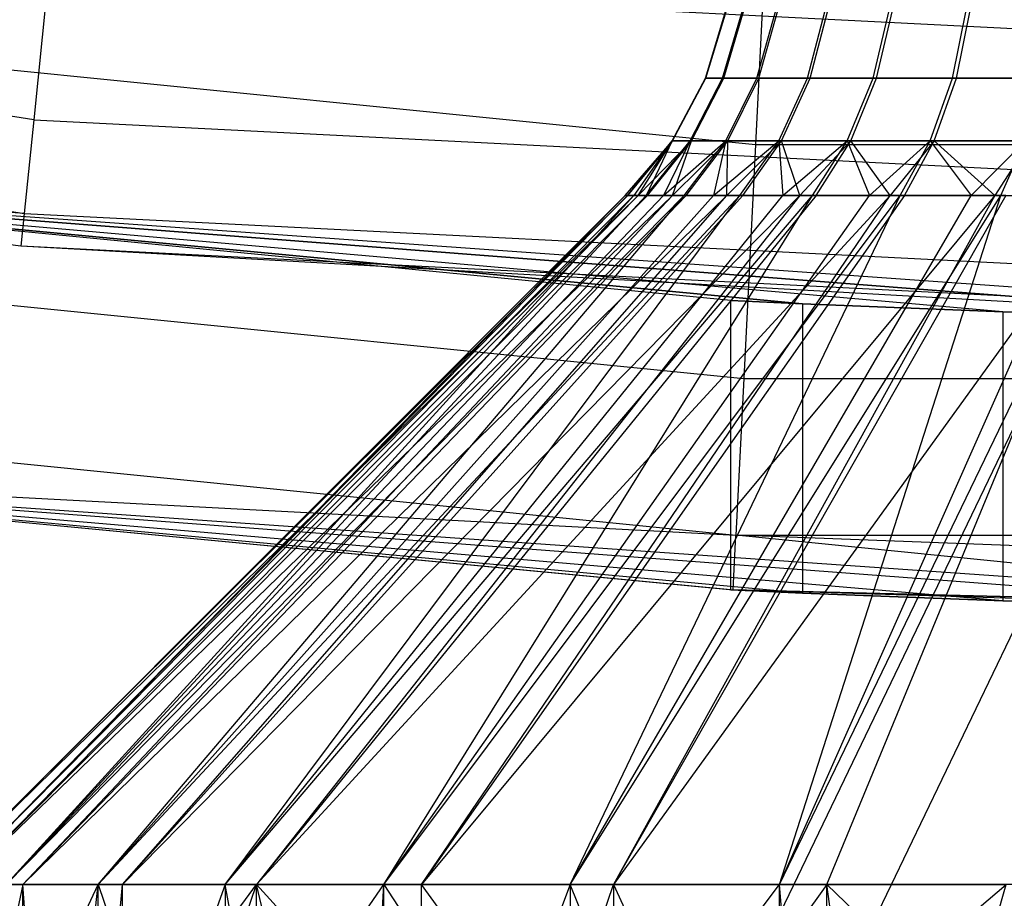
# Model space of a CAD drawing. Extents: x -22.9 to 23, y 4.7 to 50.6.
# Tile 18 of 95: x -0.374 to -0.101, y 23.595 to 23.838. Entities that reach past the tile are written whole.
import ezdxf

# ---------------------------------------------------------------- set-up
doc = ezdxf.new("R2010")
doc.units = 0
doc.header["$LTSCALE"] = 2.54
doc.layers.get('0').update_dxf_attribs({"linetype": 'CONTINUOUS'})

# ---------------------------------------------------------------- blocks, each defined once
blk = doc.blocks.new('HOTEL-MOOD-11783-11791_STL')
at = {"color": 0}
for p, q in [((-0.16622, 23.88017, 158.72413), (-0.17004, 23.80373, 158.73937)), ((-0.16622, 23.88017, 158.72413), (-0.17004, 23.80373, 158.73937)), ((-0.36983, 23.81053, 158.83928), (-0.75882, 23.87012, 158.83928)), ((-0.36983, 23.81053, 158.83928), (-0.75882, 23.87012, 158.83928)), ((-0.36589, 23.84926, 158.81327), (-0.36983, 23.81053, 158.83928)), ((-0.36589, 23.84926, 158.81327), (-0.36983, 23.81053, 158.83928)), ((0.02319, 23.82952, 158.81327), (-0.36589, 23.84926, 158.81327)), ((0.02319, 23.82952, 158.81327), (-0.36589, 23.84926, 158.81327)), ((-0.76406, 23.84464, 158.87821), (-0.37246, 23.78465, 158.87821)), ((-0.76406, 23.84464, 158.87821), (-0.37246, 23.78465, 158.87821)), ((-0.55457, 23.84221, 158.73937), (-0.17004, 23.80373, 158.73937)), ((-0.55457, 23.84221, 158.73937), (-0.17004, 23.80373, 158.73937)), ((-0.18386, 23.82205, 160.95377), (-0.17819, 23.84081, 160.95419)), ((-0.18386, 23.82205, 160.95377), (-0.17819, 23.84081, 160.95419)), ((-0.18375, 23.82205, 160.98556), (-0.17808, 23.84081, 160.98511)), ((-0.18375, 23.82205, 160.98556), (-0.17808, 23.84081, 160.98511)), ((-0.17912, 23.82205, 160.92235), (-0.17358, 23.84081, 160.92362)), ((-0.17912, 23.82205, 160.92235), (-0.17358, 23.84081, 160.92362)), ((-0.17879, 23.82205, 161.01696), (-0.17325, 23.84081, 161.01564)), ((-0.17879, 23.82205, 161.01696), (-0.17325, 23.84081, 161.01564)), ((-0.16964, 23.82205, 160.892), (-0.16436, 23.84081, 160.89412)), ((-0.16964, 23.82205, 160.892), (-0.16436, 23.84081, 160.89412)), ((-0.16909, 23.82205, 161.04723), (-0.16382, 23.84081, 161.04508)), ((-0.16909, 23.82205, 161.04723), (-0.16382, 23.84081, 161.04508)), ((-0.15564, 23.82205, 160.86348), (-0.15074, 23.84081, 160.86637)), ((-0.15564, 23.82205, 160.86348), (-0.15074, 23.84081, 160.86637)), ((-0.15488, 23.82205, 161.07566), (-0.15, 23.84081, 161.07273)), ((-0.15488, 23.82205, 161.07566), (-0.15, 23.84081, 161.07273)), ((-0.13745, 23.82205, 160.83741), (-0.13304, 23.84081, 160.84102)), ((-0.13745, 23.82205, 160.83741), (-0.13304, 23.84081, 160.84102)), ((-0.1365, 23.82205, 161.10159), (-0.13213, 23.84081, 161.09796)), ((-0.1365, 23.82205, 161.10159), (-0.13213, 23.84081, 161.09796)), ((-0.11549, 23.82205, 160.81443), (-0.11169, 23.84081, 160.81866)), ((-0.11549, 23.82205, 160.81443), (-0.11169, 23.84081, 160.81866)), ((-0.11438, 23.82205, 161.12441), (-0.11061, 23.84081, 161.12015)), ((-0.11438, 23.82205, 161.12441), (-0.11061, 23.84081, 161.12015)), ((-0.19308, 23.80476, 160.9531), (-0.18386, 23.82205, 160.95377)), ((-0.19308, 23.80476, 160.9531), (-0.18386, 23.82205, 160.95377)), ((-0.19296, 23.80476, 160.9863), (-0.18375, 23.82205, 160.98556)), ((-0.19296, 23.80476, 160.9863), (-0.18375, 23.82205, 160.98556)), ((-0.18813, 23.80476, 160.92028), (-0.17912, 23.82205, 160.92235)), ((-0.18813, 23.80476, 160.92028), (-0.17912, 23.82205, 160.92235)), ((-0.18778, 23.80476, 161.01909), (-0.17879, 23.82205, 161.01696)), ((-0.18778, 23.80476, 161.01909), (-0.17879, 23.82205, 161.01696)), ((-0.18386, 23.82205, 160.95377), (-0.17912, 23.82205, 160.92235)), ((-0.18386, 23.82205, 160.95377), (-0.17912, 23.82205, 160.92235)), ((-0.18375, 23.82205, 160.98556), (-0.18386, 23.82205, 160.95377)), ((-0.18375, 23.82205, 160.98556), (-0.18386, 23.82205, 160.95377)), ((-0.17879, 23.82205, 161.01696), (-0.18375, 23.82205, 160.98556)), ((-0.17879, 23.82205, 161.01696), (-0.18375, 23.82205, 160.98556)), ((-0.17912, 23.82205, 160.92235), (-0.16964, 23.82205, 160.892)), ((-0.17912, 23.82205, 160.92235), (-0.16964, 23.82205, 160.892)), ((-0.16909, 23.82205, 161.04723), (-0.17879, 23.82205, 161.01696)), ((-0.16909, 23.82205, 161.04723), (-0.17879, 23.82205, 161.01696)), ((-0.17823, 23.80476, 160.88859), (-0.16964, 23.82205, 160.892)), ((-0.17823, 23.80476, 160.88859), (-0.16964, 23.82205, 160.892)), ((-0.17765, 23.80476, 161.05071), (-0.16909, 23.82205, 161.04723)), ((-0.17765, 23.80476, 161.05071), (-0.16909, 23.82205, 161.04723)), ((-0.16964, 23.82205, 160.892), (-0.15564, 23.82205, 160.86348)), ((-0.16964, 23.82205, 160.892), (-0.15564, 23.82205, 160.86348)), ((-0.15488, 23.82205, 161.07566), (-0.16909, 23.82205, 161.04723)), ((-0.15488, 23.82205, 161.07566), (-0.16909, 23.82205, 161.04723)), ((-0.1636, 23.80476, 160.85878), (-0.15564, 23.82205, 160.86348)), ((-0.1636, 23.80476, 160.85878), (-0.15564, 23.82205, 160.86348)), ((-0.16281, 23.80476, 161.08041), (-0.15488, 23.82205, 161.07566)), ((-0.16281, 23.80476, 161.08041), (-0.15488, 23.82205, 161.07566)), ((-0.15564, 23.82205, 160.86348), (-0.13745, 23.82205, 160.83741)), ((-0.15564, 23.82205, 160.86348), (-0.13745, 23.82205, 160.83741)), ((-0.1365, 23.82205, 161.10159), (-0.15488, 23.82205, 161.07566)), ((-0.1365, 23.82205, 161.10159), (-0.15488, 23.82205, 161.07566)), ((-0.1446, 23.80476, 160.83156), (-0.13745, 23.82205, 160.83741)), ((-0.1446, 23.80476, 160.83156), (-0.13745, 23.82205, 160.83741)), ((-0.14361, 23.80476, 161.1075), (-0.1365, 23.82205, 161.10159)), ((-0.14361, 23.80476, 161.1075), (-0.1365, 23.82205, 161.10159)), ((-0.13745, 23.82205, 160.83741), (-0.11549, 23.82205, 160.81443)), ((-0.13745, 23.82205, 160.83741), (-0.11549, 23.82205, 160.81443)), ((-0.11438, 23.82205, 161.12441), (-0.1365, 23.82205, 161.10159)), ((-0.11438, 23.82205, 161.12441), (-0.1365, 23.82205, 161.10159)), ((-0.12166, 23.80476, 160.80756), (-0.11549, 23.82205, 160.81443)), ((-0.12166, 23.80476, 160.80756), (-0.11549, 23.82205, 160.81443)), ((-0.12051, 23.80476, 161.13134), (-0.11438, 23.82205, 161.12441)), ((-0.12051, 23.80476, 161.13134), (-0.11438, 23.82205, 161.12441)), ((-0.11549, 23.82205, 160.81443), (-0.09028, 23.82205, 160.79507)), ((-0.11549, 23.82205, 160.81443), (-0.09028, 23.82205, 160.79507)), ((-0.08904, 23.82205, 161.14359), (-0.11438, 23.82205, 161.12441)), ((-0.08904, 23.82205, 161.14359), (-0.11438, 23.82205, 161.12441)), ((-0.36983, 23.81053, 158.83928), (-0.37246, 23.78465, 158.87821)), ((-0.36983, 23.81053, 158.83928), (-0.37246, 23.78465, 158.87821)), ((-0.36983, 23.81053, 158.83928), (0.02319, 23.79059, 158.83928)), ((-0.36983, 23.81053, 158.83928), (0.02319, 23.79059, 158.83928)), ((-0.20606, 23.78961, 160.9729), (-0.19296, 23.80476, 160.9863)), ((-0.20606, 23.78961, 160.9729), (-0.19296, 23.80476, 160.9863)), ((-0.20548, 23.78961, 160.9522), (-0.19308, 23.80476, 160.9531)), ((-0.19296, 23.80476, 160.9863), (-0.20548, 23.78961, 160.9522)), ((-0.19296, 23.80476, 160.9863), (-0.20548, 23.78961, 160.9522)), ((-0.20548, 23.78961, 160.9522), (-0.19308, 23.80476, 160.9531)), ((-0.20536, 23.78961, 160.98729), (-0.19296, 23.80476, 160.9863)), ((-0.20536, 23.78961, 160.98729), (-0.19296, 23.80476, 160.9863)), ((-0.19308, 23.80476, 160.9531), (-0.20373, 23.78961, 160.93607)), ((-0.19308, 23.80476, 160.9531), (-0.20373, 23.78961, 160.93607)), ((-0.20246, 23.78961, 161.00962), (-0.19296, 23.80476, 160.9863)), ((-0.18778, 23.80476, 161.01909), (-0.20246, 23.78961, 161.00962)), ((-0.18778, 23.80476, 161.01909), (-0.20246, 23.78961, 161.00962)), ((-0.20246, 23.78961, 161.00962), (-0.19296, 23.80476, 160.9863)), ((-0.20025, 23.78961, 160.91748), (-0.18813, 23.80476, 160.92028)), ((-0.19308, 23.80476, 160.9531), (-0.20025, 23.78961, 160.91748)), ((-0.19308, 23.80476, 160.9531), (-0.20025, 23.78961, 160.91748)), ((-0.20025, 23.78961, 160.91748), (-0.18813, 23.80476, 160.92028)), ((-0.19988, 23.78961, 161.02197), (-0.18778, 23.80476, 161.01909)), ((-0.19988, 23.78961, 161.02197), (-0.18778, 23.80476, 161.01909)), ((-0.18813, 23.80476, 160.92028), (-0.19552, 23.78961, 160.9001)), ((-0.19552, 23.78961, 160.9001), (-0.17823, 23.80476, 160.88859)), ((-0.18813, 23.80476, 160.92028), (-0.19552, 23.78961, 160.9001)), ((-0.19552, 23.78961, 160.9001), (-0.17823, 23.80476, 160.88859)), ((-0.19308, 23.80476, 160.9531), (-0.18813, 23.80476, 160.92028)), ((-0.19308, 23.80476, 160.9531), (-0.18813, 23.80476, 160.92028)), ((-0.19296, 23.80476, 160.9863), (-0.19308, 23.80476, 160.9531)), ((-0.19296, 23.80476, 160.9863), (-0.19308, 23.80476, 160.9531)), ((-0.19301, 23.78961, 161.0453), (-0.18778, 23.80476, 161.01909)), ((-0.17765, 23.80476, 161.05071), (-0.19301, 23.78961, 161.0453)), ((-0.17765, 23.80476, 161.05071), (-0.19301, 23.78961, 161.0453)), ((-0.19301, 23.78961, 161.0453), (-0.18778, 23.80476, 161.01909)), ((-0.18778, 23.80476, 161.01909), (-0.19296, 23.80476, 160.9863)), ((-0.18778, 23.80476, 161.01909), (-0.19296, 23.80476, 160.9863)), ((-0.18978, 23.78961, 160.88397), (-0.17823, 23.80476, 160.88859)), ((-0.18978, 23.78961, 160.88397), (-0.17823, 23.80476, 160.88859)), ((-0.18917, 23.78961, 161.0554), (-0.17765, 23.80476, 161.05071)), ((-0.18917, 23.78961, 161.0554), (-0.17765, 23.80476, 161.05071)), ((-0.18813, 23.80476, 160.92028), (-0.17823, 23.80476, 160.88859)), ((-0.18813, 23.80476, 160.92028), (-0.17823, 23.80476, 160.88859)), ((-0.17765, 23.80476, 161.05071), (-0.18778, 23.80476, 161.01909)), ((-0.17765, 23.80476, 161.05071), (-0.18778, 23.80476, 161.01909)), ((-0.18165, 23.78961, 160.86591), (-0.1636, 23.80476, 160.85878)), ((-0.17823, 23.80476, 160.88859), (-0.18165, 23.78961, 160.86591)), ((-0.17823, 23.80476, 160.88859), (-0.18165, 23.78961, 160.86591)), ((-0.18165, 23.78961, 160.86591), (-0.1636, 23.80476, 160.85878)), ((-0.17823, 23.80476, 160.88859), (-0.1636, 23.80476, 160.85878)), ((-0.17823, 23.80476, 160.88859), (-0.1636, 23.80476, 160.85878)), ((-0.17796, 23.78961, 161.07899), (-0.17765, 23.80476, 161.05071)), ((-0.16281, 23.80476, 161.08041), (-0.17796, 23.78961, 161.07899)), ((-0.16281, 23.80476, 161.08041), (-0.17796, 23.78961, 161.07899)), ((-0.17796, 23.78961, 161.07899), (-0.17765, 23.80476, 161.05071)), ((-0.16281, 23.80476, 161.08041), (-0.17765, 23.80476, 161.05071)), ((-0.16281, 23.80476, 161.08041), (-0.17765, 23.80476, 161.05071)), ((-0.17431, 23.78961, 160.85247), (-0.1636, 23.80476, 160.85878)), ((-0.17431, 23.78961, 160.85247), (-0.1636, 23.80476, 160.85878)), ((-0.17348, 23.78961, 161.0868), (-0.16281, 23.80476, 161.08041)), ((-0.17348, 23.78961, 161.0868), (-0.16281, 23.80476, 161.08041)), ((-0.1636, 23.80476, 160.85878), (-0.16247, 23.78961, 160.83439)), ((-0.1636, 23.80476, 160.85878), (-0.16247, 23.78961, 160.83439)), ((-0.1636, 23.80476, 160.85878), (-0.1446, 23.80476, 160.83156)), ((-0.1636, 23.80476, 160.85878), (-0.1446, 23.80476, 160.83156)), ((-0.1577, 23.78961, 161.10983), (-0.16281, 23.80476, 161.08041)), ((-0.14361, 23.80476, 161.1075), (-0.16281, 23.80476, 161.08041)), ((-0.1577, 23.78961, 161.10983), (-0.16281, 23.80476, 161.08041)), ((-0.14361, 23.80476, 161.1075), (-0.16281, 23.80476, 161.08041)), ((-0.16247, 23.78961, 160.83439), (-0.1446, 23.80476, 160.83156)), ((-0.16247, 23.78961, 160.83439), (-0.1446, 23.80476, 160.83156)), ((-0.14361, 23.80476, 161.1075), (-0.1577, 23.78961, 161.10983)), ((-0.15422, 23.78961, 160.82368), (-0.1446, 23.80476, 160.83156)), ((-0.15422, 23.78961, 160.82368), (-0.1446, 23.80476, 160.83156)), ((-0.15318, 23.78961, 161.11544), (-0.14361, 23.80476, 161.1075)), ((-0.1446, 23.80476, 160.83156), (-0.13848, 23.78961, 160.80634)), ((-0.1446, 23.80476, 160.83156), (-0.13848, 23.78961, 160.80634)), ((-0.1446, 23.80476, 160.83156), (-0.12166, 23.80476, 160.80756)), ((-0.1446, 23.80476, 160.83156), (-0.12166, 23.80476, 160.80756)), ((-0.13275, 23.78961, 161.13702), (-0.14361, 23.80476, 161.1075)), ((-0.12051, 23.80476, 161.13134), (-0.14361, 23.80476, 161.1075)), ((-0.13275, 23.78961, 161.13702), (-0.14361, 23.80476, 161.1075)), ((-0.12051, 23.80476, 161.13134), (-0.14361, 23.80476, 161.1075)), ((-0.13848, 23.78961, 160.80634), (-0.12166, 23.80476, 160.80756)), ((-0.13848, 23.78961, 160.80634), (-0.12166, 23.80476, 160.80756)), ((-0.12051, 23.80476, 161.13134), (-0.13275, 23.78961, 161.13702)), ((-0.12997, 23.78961, 160.7983), (-0.12166, 23.80476, 160.80756)), ((-0.12997, 23.78961, 160.7983), (-0.12166, 23.80476, 160.80756)), ((-0.12875, 23.78961, 161.14065), (-0.12051, 23.80476, 161.13134)), ((-0.12166, 23.80476, 160.80756), (-0.11031, 23.78961, 160.78251)), ((-0.12166, 23.80476, 160.80756), (-0.11031, 23.78961, 160.78251)), ((-0.12166, 23.80476, 160.80756), (-0.09533, 23.80476, 160.78733)), ((-0.12166, 23.80476, 160.80756), (-0.09533, 23.80476, 160.78733)), ((-0.10377, 23.78961, 161.15986), (-0.12051, 23.80476, 161.13134)), ((-0.09403, 23.80476, 161.15137), (-0.12051, 23.80476, 161.13134)), ((-0.10377, 23.78961, 161.15986), (-0.12051, 23.80476, 161.13134)), ((-0.09403, 23.80476, 161.15137), (-0.12051, 23.80476, 161.13134)), ((-0.11031, 23.78961, 160.78251), (-0.09533, 23.80476, 160.78733)), ((-0.11031, 23.78961, 160.78251), (-0.09533, 23.80476, 160.78733)), ((-0.09403, 23.80476, 161.15137), (-0.10377, 23.78961, 161.15986)), ((-0.10213, 23.78961, 160.77692), (-0.09533, 23.80476, 160.78733)), ((-0.10213, 23.78961, 160.77692), (-0.09533, 23.80476, 160.78733)), ((-0.17004, 23.80373, 158.73937), (-0.17327, 23.73893, 158.78271)), ((-0.17004, 23.80373, 158.73937), (-0.17327, 23.73893, 158.78271)), ((-0.17004, 23.80373, 158.73937), (0.21642, 23.80373, 158.73937)), ((-0.17004, 23.80373, 158.73937), (0.21642, 23.80373, 158.73937)), ((0.02319, 23.75545, 161.72413), (-0.53468, 23.79535, 161.72413)), ((-0.1015, 23.75743, 161.15571), (-0.53468, 23.79535, 161.72413)), ((-0.53468, 23.79535, 161.72413), (-0.02131, 23.7557, 161.19434)), ((-0.53468, 23.79535, 161.72413), (-0.02131, 23.7557, 161.19434)), ((0.02319, 23.75545, 161.72413), (-0.53468, 23.79535, 161.72413)), ((-0.157, 23.75959, 161.08612), (-0.53468, 23.79535, 161.72413)), ((-0.1015, 23.75743, 161.15571), (-0.53468, 23.79535, 161.72413)), ((-0.157, 23.75959, 161.08612), (-0.53468, 23.79535, 161.72413)), ((-0.17681, 23.76055, 160.99934), (-0.53468, 23.79535, 161.72413)), ((-0.17681, 23.76055, 160.96893), (-0.53468, 23.79535, 158.92413)), ((-0.17681, 23.76055, 160.99934), (-0.53468, 23.79535, 161.72413)), ((-0.1015, 23.75743, 160.81256), (-0.53468, 23.79535, 158.92413)), ((-0.53468, 23.79535, 158.92413), (-0.157, 23.75959, 160.88215)), ((-0.1015, 23.75743, 160.81256), (-0.53468, 23.79535, 158.92413)), ((-0.02131, 23.7557, 160.77395), (-0.53468, 23.79535, 158.92413)), ((-0.02131, 23.7557, 160.77395), (-0.53468, 23.79535, 158.92413)), ((-0.37339, 23.77556, 158.92413), (-0.53468, 23.79535, 158.92413)), ((-0.17681, 23.76055, 160.96893), (-0.53468, 23.79535, 158.92413)), ((-0.53468, 23.79535, 158.92413), (-0.157, 23.75959, 160.88215)), ((-0.37246, 23.78465, 158.87821), (-0.53468, 23.79535, 158.92413)), ((-0.37339, 23.77556, 158.92413), (-0.53468, 23.79535, 158.92413)), ((-0.37246, 23.78465, 158.87821), (-0.53468, 23.79535, 158.92413)), ((-0.20246, 23.78961, 161.00962), (-0.39674, 23.5989, 160.97621)), ((-0.20536, 23.78961, 160.98729), (-0.39674, 23.5989, 160.97621)), ((-0.20246, 23.78961, 161.00962), (-0.39674, 23.5989, 160.97621)), ((-0.20536, 23.78961, 160.98729), (-0.39674, 23.5989, 160.97621)), ((-0.20606, 23.78961, 160.9729), (-0.39674, 23.5989, 160.97621)), ((-0.20606, 23.78961, 160.9729), (-0.39674, 23.5989, 160.97621)), ((-0.39247, 23.5989, 160.90875), (-0.20373, 23.78961, 160.93607)), ((-0.20606, 23.78961, 160.9729), (-0.39247, 23.5989, 160.90875)), ((-0.20606, 23.78961, 160.9729), (-0.39247, 23.5989, 160.90875)), ((-0.20548, 23.78961, 160.9522), (-0.39247, 23.5989, 160.90875)), ((-0.20548, 23.78961, 160.9522), (-0.39247, 23.5989, 160.90875)), ((-0.39247, 23.5989, 160.90875), (-0.20373, 23.78961, 160.93607)), ((-0.39014, 23.5989, 161.04347), (-0.20246, 23.78961, 161.00962)), ((-0.19301, 23.78961, 161.0453), (-0.39014, 23.5989, 161.04347)), ((-0.19301, 23.78961, 161.0453), (-0.39014, 23.5989, 161.04347)), ((-0.19988, 23.78961, 161.02197), (-0.39014, 23.5989, 161.04347)), ((-0.19988, 23.78961, 161.02197), (-0.39014, 23.5989, 161.04347)), ((-0.39014, 23.5989, 161.04347), (-0.20246, 23.78961, 161.00962)), ((-0.37744, 23.5989, 160.84285), (-0.18978, 23.78961, 160.88397)), ((-0.37744, 23.5989, 160.84285), (-0.18978, 23.78961, 160.88397)), ((-0.37744, 23.5989, 160.84285), (-0.19552, 23.78961, 160.9001)), ((-0.20373, 23.78961, 160.93607), (-0.37744, 23.5989, 160.84285)), ((-0.20373, 23.78961, 160.93607), (-0.37744, 23.5989, 160.84285)), ((-0.20025, 23.78961, 160.91748), (-0.37744, 23.5989, 160.84285)), ((-0.20025, 23.78961, 160.91748), (-0.37744, 23.5989, 160.84285)), ((-0.37744, 23.5989, 160.84285), (-0.19552, 23.78961, 160.9001)), ((-0.17796, 23.78961, 161.07899), (-0.37283, 23.5989, 161.10881)), ((-0.18917, 23.78961, 161.0554), (-0.37283, 23.5989, 161.10881)), ((-0.17796, 23.78961, 161.07899), (-0.37283, 23.5989, 161.10881)), ((-0.18917, 23.78961, 161.0554), (-0.37283, 23.5989, 161.10881)), ((-0.19301, 23.78961, 161.0453), (-0.37283, 23.5989, 161.10881)), ((-0.19301, 23.78961, 161.0453), (-0.37283, 23.5989, 161.10881)), ((-0.35202, 23.5989, 160.78021), (-0.17431, 23.78961, 160.85247)), ((-0.35202, 23.5989, 160.78021), (-0.17431, 23.78961, 160.85247)), ((-0.35202, 23.5989, 160.78021), (-0.18165, 23.78961, 160.86591)), ((-0.35202, 23.5989, 160.78021), (-0.18165, 23.78961, 160.86591)), ((-0.35202, 23.5989, 160.78021), (-0.18978, 23.78961, 160.88397)), ((-0.35202, 23.5989, 160.78021), (-0.18978, 23.78961, 160.88397)), ((-0.34526, 23.5989, 161.17052), (-0.17796, 23.78961, 161.07899)), ((-0.1577, 23.78961, 161.10983), (-0.34526, 23.5989, 161.17052)), ((-0.1577, 23.78961, 161.10983), (-0.34526, 23.5989, 161.17052)), ((-0.17348, 23.78961, 161.0868), (-0.34526, 23.5989, 161.17052)), ((-0.17348, 23.78961, 161.0868), (-0.34526, 23.5989, 161.17052)), ((-0.34526, 23.5989, 161.17052), (-0.17796, 23.78961, 161.07899)), ((-0.31689, 23.5989, 160.72247), (-0.15422, 23.78961, 160.82368)), ((-0.31689, 23.5989, 160.72247), (-0.15422, 23.78961, 160.82368)), ((-0.31689, 23.5989, 160.72247), (-0.16247, 23.78961, 160.83439)), ((-0.31689, 23.5989, 160.72247), (-0.16247, 23.78961, 160.83439)), ((-0.31689, 23.5989, 160.72247), (-0.17431, 23.78961, 160.85247)), ((-0.31689, 23.5989, 160.72247), (-0.17431, 23.78961, 160.85247)), ((-0.13275, 23.78961, 161.13702), (-0.30815, 23.5989, 161.22701)), ((-0.15318, 23.78961, 161.11544), (-0.30815, 23.5989, 161.22701)), ((-0.13275, 23.78961, 161.13702), (-0.30815, 23.5989, 161.22701)), ((-0.15318, 23.78961, 161.11544), (-0.30815, 23.5989, 161.22701)), ((-0.1577, 23.78961, 161.10983), (-0.30815, 23.5989, 161.22701)), ((-0.1577, 23.78961, 161.10983), (-0.30815, 23.5989, 161.22701)), ((-0.27295, 23.5989, 160.67111), (-0.12997, 23.78961, 160.7983)), ((-0.27295, 23.5989, 160.67111), (-0.12997, 23.78961, 160.7983)), ((-0.27295, 23.5989, 160.67111), (-0.13848, 23.78961, 160.80634)), ((-0.27295, 23.5989, 160.67111), (-0.13848, 23.78961, 160.80634)), ((-0.27295, 23.5989, 160.67111), (-0.15422, 23.78961, 160.82368)), ((-0.27295, 23.5989, 160.67111), (-0.15422, 23.78961, 160.82368)), ((-0.26246, 23.5989, 161.27683), (-0.13275, 23.78961, 161.13702)), ((-0.10377, 23.78961, 161.15986), (-0.26246, 23.5989, 161.27683)), ((-0.10377, 23.78961, 161.15986), (-0.26246, 23.5989, 161.27683)), ((-0.12875, 23.78961, 161.14065), (-0.26246, 23.5989, 161.27683)), ((-0.12875, 23.78961, 161.14065), (-0.26246, 23.5989, 161.27683)), ((-0.26246, 23.5989, 161.27683), (-0.13275, 23.78961, 161.13702)), ((-0.22134, 23.5989, 160.62747), (-0.10213, 23.78961, 160.77692)), ((-0.22134, 23.5989, 160.62747), (-0.10213, 23.78961, 160.77692)), ((-0.22134, 23.5989, 160.62747), (-0.11031, 23.78961, 160.78251)), ((-0.22134, 23.5989, 160.62747), (-0.11031, 23.78961, 160.78251)), ((-0.22134, 23.5989, 160.62747), (-0.12997, 23.78961, 160.7983)), ((-0.22134, 23.5989, 160.62747), (-0.12997, 23.78961, 160.7983)), ((-0.0715, 23.78961, 161.17775), (-0.20937, 23.5989, 161.31866)), ((-0.10075, 23.78961, 161.16183), (-0.20937, 23.5989, 161.31866)), ((-0.0715, 23.78961, 161.17775), (-0.20937, 23.5989, 161.31866)), ((-0.10075, 23.78961, 161.16183), (-0.20937, 23.5989, 161.31866)), ((-0.10377, 23.78961, 161.15986), (-0.20937, 23.5989, 161.31866)), ((-0.10377, 23.78961, 161.15986), (-0.20937, 23.5989, 161.31866)), ((-0.20536, 23.78961, 160.98729), (-0.20606, 23.78961, 160.9729)), ((-0.20606, 23.78961, 160.9729), (-0.20548, 23.78961, 160.9522)), ((-0.20606, 23.78961, 160.9729), (-0.20548, 23.78961, 160.9522)), ((-0.20536, 23.78961, 160.98729), (-0.20606, 23.78961, 160.9729)), ((-0.20548, 23.78961, 160.9522), (-0.20373, 23.78961, 160.93607)), ((-0.20548, 23.78961, 160.9522), (-0.20373, 23.78961, 160.93607)), ((-0.20246, 23.78961, 161.00962), (-0.20536, 23.78961, 160.98729)), ((-0.20246, 23.78961, 161.00962), (-0.20536, 23.78961, 160.98729)), ((-0.20373, 23.78961, 160.93607), (-0.20025, 23.78961, 160.91748)), ((-0.20373, 23.78961, 160.93607), (-0.20025, 23.78961, 160.91748)), ((-0.19988, 23.78961, 161.02197), (-0.20246, 23.78961, 161.00962)), ((-0.19988, 23.78961, 161.02197), (-0.20246, 23.78961, 161.00962)), ((-0.20025, 23.78961, 160.91748), (-0.19552, 23.78961, 160.9001)), ((-0.20025, 23.78961, 160.91748), (-0.19552, 23.78961, 160.9001)), ((-0.19301, 23.78961, 161.0453), (-0.19988, 23.78961, 161.02197)), ((-0.19301, 23.78961, 161.0453), (-0.19988, 23.78961, 161.02197)), ((-0.19552, 23.78961, 160.9001), (-0.18978, 23.78961, 160.88397)), ((-0.19552, 23.78961, 160.9001), (-0.18978, 23.78961, 160.88397)), ((-0.18917, 23.78961, 161.0554), (-0.19301, 23.78961, 161.0453)), ((-0.18917, 23.78961, 161.0554), (-0.19301, 23.78961, 161.0453)), ((-0.18978, 23.78961, 160.88397), (-0.18165, 23.78961, 160.86591)), ((-0.18978, 23.78961, 160.88397), (-0.18165, 23.78961, 160.86591)), ((-0.17796, 23.78961, 161.07899), (-0.18917, 23.78961, 161.0554)), ((-0.17796, 23.78961, 161.07899), (-0.18917, 23.78961, 161.0554)), ((-0.18165, 23.78961, 160.86591), (-0.17431, 23.78961, 160.85247)), ((-0.18165, 23.78961, 160.86591), (-0.17431, 23.78961, 160.85247)), ((-0.17348, 23.78961, 161.0868), (-0.17796, 23.78961, 161.07899)), ((-0.17348, 23.78961, 161.0868), (-0.17796, 23.78961, 161.07899)), ((-0.17431, 23.78961, 160.85247), (-0.16247, 23.78961, 160.83439)), ((-0.17431, 23.78961, 160.85247), (-0.16247, 23.78961, 160.83439)), ((-0.1577, 23.78961, 161.10983), (-0.17348, 23.78961, 161.0868)), ((-0.1577, 23.78961, 161.10983), (-0.17348, 23.78961, 161.0868)), ((-0.1634, 23.5989, 160.59265), (-0.07135, 23.78961, 160.76003)), ((-0.1634, 23.5989, 160.59265), (-0.07135, 23.78961, 160.76003)), ((-0.1634, 23.5989, 160.59265), (-0.07867, 23.78961, 160.76351)), ((-0.1634, 23.5989, 160.59265), (-0.07867, 23.78961, 160.76351)), ((-0.1634, 23.5989, 160.59265), (-0.10213, 23.78961, 160.77692)), ((-0.1634, 23.5989, 160.59265), (-0.10213, 23.78961, 160.77692)), ((-0.16247, 23.78961, 160.83439), (-0.15422, 23.78961, 160.82368)), ((-0.16247, 23.78961, 160.83439), (-0.15422, 23.78961, 160.82368)), ((-0.15318, 23.78961, 161.11544), (-0.1577, 23.78961, 161.10983)), ((-0.15422, 23.78961, 160.82368), (-0.13848, 23.78961, 160.80634)), ((-0.15422, 23.78961, 160.82368), (-0.13848, 23.78961, 160.80634)), ((-0.13275, 23.78961, 161.13702), (-0.15318, 23.78961, 161.11544)), ((-0.13275, 23.78961, 161.13702), (-0.15318, 23.78961, 161.11544)), ((-0.15026, 23.5989, 161.35144), (-0.0715, 23.78961, 161.17775)), ((-0.15026, 23.5989, 161.35144), (-0.0715, 23.78961, 161.17775)), ((-0.13848, 23.78961, 160.80634), (-0.12997, 23.78961, 160.7983)), ((-0.13848, 23.78961, 160.80634), (-0.12997, 23.78961, 160.7983)), ((-0.12875, 23.78961, 161.14065), (-0.13275, 23.78961, 161.13702)), ((-0.12997, 23.78961, 160.7983), (-0.11031, 23.78961, 160.78251)), ((-0.12997, 23.78961, 160.7983), (-0.11031, 23.78961, 160.78251)), ((-0.10377, 23.78961, 161.15986), (-0.12875, 23.78961, 161.14065)), ((-0.10377, 23.78961, 161.15986), (-0.12875, 23.78961, 161.14065)), ((-0.11031, 23.78961, 160.78251), (-0.10213, 23.78961, 160.77692)), ((-0.11031, 23.78961, 160.78251), (-0.10213, 23.78961, 160.77692)), ((-0.10075, 23.78961, 161.16183), (-0.10377, 23.78961, 161.15986)), ((-0.10213, 23.78961, 160.77692), (-0.07867, 23.78961, 160.76351)), ((-0.10213, 23.78961, 160.77692), (-0.07867, 23.78961, 160.76351)), ((-0.37246, 23.78465, 158.87821), (-0.37339, 23.77556, 158.92413)), ((-0.37246, 23.78465, 158.87821), (-0.37339, 23.77556, 158.92413)), ((-0.37246, 23.78465, 158.87821), (0.02319, 23.76458, 158.87821)), ((-0.37246, 23.78465, 158.87821), (0.02319, 23.76458, 158.87821)), ((-0.56425, 23.77805, 158.78271), (-0.17327, 23.73893, 158.78271)), ((-0.56425, 23.77805, 158.78271), (-0.17327, 23.73893, 158.78271)), ((-0.02131, 23.7557, 160.77395), (-0.37339, 23.77556, 158.92413)), ((-0.02131, 23.7557, 160.77395), (-0.37339, 23.77556, 158.92413)), ((0.02319, 23.75545, 160.76893), (-0.37339, 23.77556, 158.92413)), ((0.02319, 23.75545, 160.76893), (-0.37339, 23.77556, 158.92413)), ((0.02319, 23.75545, 158.92413), (-0.37339, 23.77556, 158.92413)), ((0.02319, 23.75545, 158.92413), (-0.37339, 23.77556, 158.92413)), ((-0.157, 23.75959, 161.08612), (-0.17681, 23.76055, 160.99934)), ((-0.17681, 23.76055, 160.99934), (-0.17681, 23.76055, 160.96893)), ((-0.17681, 23.76055, 160.96893), (-0.157, 23.75959, 160.88215)), ((-0.157, 23.75959, 161.08612), (-0.17681, 23.76055, 160.99934)), ((-0.17681, 23.68045, 160.99934), (-0.17681, 23.76055, 160.99934)), ((-0.17681, 23.68045, 160.99934), (-0.17681, 23.76055, 160.99934)), ((-0.17681, 23.68045, 160.96893), (-0.17681, 23.76055, 160.96893)), ((-0.17681, 23.76055, 160.99934), (-0.17681, 23.76055, 160.96893)), ((-0.17681, 23.76055, 160.96893), (-0.157, 23.75959, 160.88215)), ((-0.17681, 23.68045, 160.96893), (-0.17681, 23.76055, 160.96893)), ((-0.21646, 23.48031, 160.95735), (-0.08239, 23.7589, 160.99368)), ((-0.21646, 23.48031, 160.95735), (-0.08239, 23.7589, 160.99368)), ((-0.05546, 23.7589, 160.89426), (-0.18952, 23.48031, 160.85793)), ((-0.05546, 23.7589, 160.89426), (-0.18952, 23.48031, 160.85793)), ((-0.1015, 23.75743, 161.15571), (-0.157, 23.75959, 161.08612)), ((-0.157, 23.75959, 160.88215), (-0.1015, 23.75743, 160.81256)), ((-0.157, 23.75959, 161.08612), (-0.157, 23.67951, 161.08612)), ((-0.1015, 23.75743, 161.15571), (-0.157, 23.75959, 161.08612)), ((-0.157, 23.75959, 161.08612), (-0.157, 23.67951, 161.08612)), ((-0.157, 23.75959, 160.88215), (-0.1015, 23.75743, 160.81256)), ((-0.157, 23.75959, 160.88215), (-0.157, 23.67951, 160.88215)), ((-0.157, 23.75959, 160.88215), (-0.157, 23.67951, 160.88215)), ((-0.02131, 23.7557, 161.19434), (-0.1015, 23.75743, 161.15571)), ((-0.1015, 23.75743, 160.81256), (-0.02131, 23.7557, 160.77395)), ((-0.1015, 23.75743, 161.15571), (-0.1015, 23.67739, 161.15571)), ((-0.02131, 23.7557, 161.19434), (-0.1015, 23.75743, 161.15571)), ((-0.1015, 23.75743, 161.15571), (-0.1015, 23.67739, 161.15571)), ((-0.1015, 23.75743, 160.81256), (-0.02131, 23.7557, 160.77395)), ((-0.1015, 23.75743, 160.81256), (-0.1015, 23.67739, 160.81256)), ((-0.1015, 23.75743, 160.81256), (-0.1015, 23.67739, 160.81256)), ((-0.17327, 23.73893, 158.78271), (-0.17543, 23.69562, 158.84761)), ((-0.17327, 23.73893, 158.78271), (-0.17543, 23.69562, 158.84761)), ((-0.17327, 23.73893, 158.78271), (0.21966, 23.73893, 158.78271)), ((-0.17327, 23.73893, 158.78271), (0.21966, 23.73893, 158.78271)), ((-0.57071, 23.73518, 158.84761), (-0.17543, 23.69562, 158.84761)), ((-0.57071, 23.73518, 158.84761), (-0.17543, 23.69562, 158.84761)), ((-0.02131, 23.67569, 160.77395), (-0.5335, 23.71437, 158.92413)), ((-0.5335, 23.71437, 158.92413), (-0.17619, 23.68042, 158.92413)), ((-0.02131, 23.67569, 160.77395), (-0.5335, 23.71437, 158.92413)), ((-0.1015, 23.67739, 160.81256), (-0.5335, 23.71437, 158.92413)), ((-0.1015, 23.67739, 160.81256), (-0.5335, 23.71437, 158.92413)), ((-0.157, 23.67951, 160.88215), (-0.5335, 23.71437, 158.92413)), ((-0.17681, 23.68045, 160.99934), (-0.5335, 23.71437, 161.72413)), ((-0.17681, 23.68045, 160.96893), (-0.5335, 23.71437, 158.92413)), ((-0.157, 23.67951, 161.08612), (-0.5335, 23.71437, 161.72413)), ((-0.17681, 23.68045, 160.99934), (-0.5335, 23.71437, 161.72413)), ((-0.157, 23.67951, 161.08612), (-0.5335, 23.71437, 161.72413)), ((-0.1015, 23.67739, 161.15571), (-0.5335, 23.71437, 161.72413)), ((-0.1015, 23.67739, 161.15571), (-0.5335, 23.71437, 161.72413)), ((0.02319, 23.67545, 161.72413), (-0.5335, 23.71437, 161.72413)), ((-0.17681, 23.68045, 160.96893), (-0.5335, 23.71437, 158.92413)), ((-0.157, 23.67951, 160.88215), (-0.5335, 23.71437, 158.92413)), ((0.02319, 23.67545, 161.72413), (-0.5335, 23.71437, 161.72413)), ((-0.5335, 23.71437, 158.92413), (-0.17619, 23.68042, 158.92413)), ((-0.5335, 23.71437, 158.92413), (-0.17543, 23.69562, 158.84761)), ((-0.5335, 23.71437, 158.92413), (-0.17543, 23.69562, 158.84761)), ((-0.17619, 23.68042, 158.92413), (-0.17543, 23.69562, 158.84761)), ((-0.17619, 23.68042, 158.92413), (-0.17543, 23.69562, 158.84761)), ((0.22258, 23.68042, 158.92413), (-0.17543, 23.69562, 158.84761)), ((-0.17543, 23.69562, 158.84761), (0.22182, 23.69562, 158.84761)), ((0.22258, 23.68042, 158.92413), (-0.17543, 23.69562, 158.84761)), ((0.02319, 23.67545, 158.92413), (-0.17543, 23.69562, 158.84761)), ((0.02319, 23.67545, 158.92413), (-0.17543, 23.69562, 158.84761)), ((-0.17543, 23.69562, 158.84761), (0.22182, 23.69562, 158.84761)), ((-0.17681, 23.68045, 160.96893), (-0.17681, 23.68045, 160.99934)), ((-0.17681, 23.68045, 160.99934), (-0.157, 23.67951, 161.08612)), ((-0.157, 23.67951, 160.88215), (-0.17681, 23.68045, 160.96893)), ((-0.17681, 23.68045, 160.99934), (-0.157, 23.67951, 161.08612)), ((-0.17681, 23.68045, 160.96893), (-0.17681, 23.68045, 160.99934)), ((-0.157, 23.67951, 160.88215), (-0.17681, 23.68045, 160.96893)), ((0.02319, 23.67545, 160.76893), (-0.17619, 23.68042, 158.92413)), ((-0.17619, 23.68042, 158.92413), (0.02319, 23.67545, 158.92413)), ((0.02319, 23.67545, 160.76893), (-0.17619, 23.68042, 158.92413)), ((-0.02131, 23.67569, 160.77395), (-0.17619, 23.68042, 158.92413)), ((-0.02131, 23.67569, 160.77395), (-0.17619, 23.68042, 158.92413)), ((-0.17619, 23.68042, 158.92413), (0.02319, 23.67545, 158.92413)), ((-0.1015, 23.67739, 160.81256), (-0.157, 23.67951, 160.88215)), ((-0.157, 23.67951, 161.08612), (-0.1015, 23.67739, 161.15571)), ((-0.157, 23.67951, 161.08612), (-0.1015, 23.67739, 161.15571)), ((-0.1015, 23.67739, 160.81256), (-0.157, 23.67951, 160.88215)), ((-0.02131, 23.67569, 160.77395), (-0.1015, 23.67739, 160.81256)), ((-0.1015, 23.67739, 161.15571), (0.02319, 23.67545, 161.72413)), ((-0.1015, 23.67739, 161.15571), (0.02319, 23.67545, 161.72413)), ((-0.1015, 23.67739, 161.15571), (-0.02131, 23.67569, 161.19434)), ((-0.1015, 23.67739, 161.15571), (-0.02131, 23.67569, 161.19434)), ((-0.02131, 23.67569, 160.77395), (-0.1015, 23.67739, 160.81256)), ((-0.37283, 23.5989, 161.10881), (-0.39014, 23.5989, 161.04347)), ((-0.37283, 23.5989, 161.10881), (-0.39014, 23.5989, 161.04347)), ((-0.37283, 23.5989, 161.10881), (-0.38381, 23.5489, 161.07262)), ((-0.37283, 23.5989, 161.10881), (-0.38381, 23.5489, 161.07262)), ((-0.37744, 23.5989, 160.84285), (-0.35202, 23.5989, 160.78021)), ((-0.37744, 23.5989, 160.84285), (-0.35202, 23.5989, 160.78021)), ((-0.37526, 23.5489, 160.83612), (-0.35202, 23.5989, 160.78021)), ((-0.37526, 23.5489, 160.83612), (-0.35202, 23.5989, 160.78021)), ((-0.37283, 23.5489, 161.10881), (-0.37283, 23.5989, 161.10881)), ((-0.36933, 23.5489, 161.11833), (-0.37283, 23.5989, 161.10881)), ((-0.37283, 23.5489, 161.10881), (-0.37283, 23.5989, 161.10881)), ((-0.34526, 23.5989, 161.17052), (-0.37283, 23.5989, 161.10881)), ((-0.36933, 23.5489, 161.11833), (-0.37283, 23.5989, 161.10881)), ((-0.34526, 23.5989, 161.17052), (-0.37283, 23.5989, 161.10881)), ((-0.35752, 23.5489, 160.79156), (-0.35202, 23.5989, 160.78021)), ((-0.35752, 23.5489, 160.79156), (-0.35202, 23.5989, 160.78021)), ((-0.35202, 23.5489, 160.78021), (-0.35202, 23.5989, 160.78021)), ((-0.35202, 23.5989, 160.78021), (-0.33482, 23.5489, 160.74933)), ((-0.35202, 23.5989, 160.78021), (-0.33482, 23.5489, 160.74933)), ((-0.35202, 23.5989, 160.78021), (-0.31689, 23.5989, 160.72247)), ((-0.35202, 23.5489, 160.78021), (-0.35202, 23.5989, 160.78021)), ((-0.35202, 23.5989, 160.78021), (-0.31689, 23.5989, 160.72247)), ((-0.34974, 23.5489, 161.16211), (-0.34526, 23.5989, 161.17052)), ((-0.34974, 23.5489, 161.16211), (-0.34526, 23.5989, 161.17052)), ((-0.34526, 23.5489, 161.17052), (-0.34526, 23.5989, 161.17052)), ((-0.34526, 23.5489, 161.17052), (-0.34526, 23.5989, 161.17052)), ((-0.34526, 23.5489, 161.17052), (-0.30815, 23.5989, 161.22701)), ((-0.30815, 23.5989, 161.22701), (-0.34526, 23.5989, 161.17052)), ((-0.34526, 23.5489, 161.17052), (-0.30815, 23.5989, 161.22701)), ((-0.30815, 23.5989, 161.22701), (-0.34526, 23.5989, 161.17052)), ((-0.31689, 23.5989, 160.72247), (-0.33482, 23.5489, 160.74933)), ((-0.31689, 23.5989, 160.72247), (-0.33482, 23.5489, 160.74933)), ((-0.32529, 23.5489, 161.20336), (-0.30815, 23.5989, 161.22701)), ((-0.32529, 23.5489, 161.20336), (-0.30815, 23.5989, 161.22701)), ((-0.30745, 23.5489, 160.70995), (-0.31689, 23.5989, 160.72247)), ((-0.31689, 23.5989, 160.72247), (-0.27295, 23.5989, 160.67111)), ((-0.31689, 23.5989, 160.72247), (-0.31689, 23.5489, 160.72247)), ((-0.31689, 23.5989, 160.72247), (-0.31689, 23.5489, 160.72247)), ((-0.30745, 23.5489, 160.70995), (-0.31689, 23.5989, 160.72247)), ((-0.31689, 23.5989, 160.72247), (-0.27295, 23.5989, 160.67111)), ((-0.30815, 23.5489, 161.22701), (-0.30815, 23.5989, 161.22701)), ((-0.2963, 23.5489, 161.24155), (-0.30815, 23.5989, 161.22701)), ((-0.30815, 23.5489, 161.22701), (-0.30815, 23.5989, 161.22701)), ((-0.2963, 23.5489, 161.24155), (-0.30815, 23.5989, 161.22701)), ((-0.26246, 23.5489, 161.27683), (-0.30815, 23.5989, 161.22701)), ((-0.26246, 23.5489, 161.27683), (-0.30815, 23.5989, 161.22701)), ((-0.26246, 23.5989, 161.27683), (-0.30815, 23.5989, 161.22701)), ((-0.26246, 23.5989, 161.27683), (-0.30815, 23.5989, 161.22701)), ((-0.30745, 23.5489, 160.70995), (-0.27295, 23.5989, 160.67111)), ((-0.30745, 23.5489, 160.70995), (-0.27295, 23.5989, 160.67111)), ((-0.27578, 23.5489, 160.67394), (-0.27295, 23.5989, 160.67111)), ((-0.27578, 23.5489, 160.67394), (-0.27295, 23.5989, 160.67111)), ((-0.27295, 23.5489, 160.67111), (-0.27295, 23.5989, 160.67111)), ((-0.27295, 23.5989, 160.67111), (-0.2402, 23.5489, 160.64178)), ((-0.27295, 23.5989, 160.67111), (-0.2402, 23.5489, 160.64178)), ((-0.27295, 23.5989, 160.67111), (-0.22134, 23.5989, 160.62747)), ((-0.27295, 23.5489, 160.67111), (-0.27295, 23.5989, 160.67111)), ((-0.27295, 23.5989, 160.67111), (-0.22134, 23.5989, 160.62747)), ((-0.26246, 23.5489, 161.27683), (-0.26246, 23.5989, 161.27683)), ((-0.26246, 23.5489, 161.27683), (-0.26246, 23.5989, 161.27683)), ((-0.22624, 23.5489, 161.30684), (-0.26246, 23.5989, 161.27683)), ((-0.22624, 23.5489, 161.30684), (-0.26246, 23.5989, 161.27683)), ((-0.20937, 23.5989, 161.31866), (-0.26246, 23.5989, 161.27683)), ((-0.20937, 23.5989, 161.31866), (-0.26246, 23.5989, 161.27683)), ((-0.22134, 23.5989, 160.62747), (-0.2402, 23.5489, 160.64178)), ((-0.22134, 23.5989, 160.62747), (-0.2402, 23.5489, 160.64178)), ((-0.22624, 23.5489, 161.30684), (-0.20937, 23.5989, 161.31866)), ((-0.22624, 23.5489, 161.30684), (-0.20937, 23.5989, 161.31866)), ((-0.20119, 23.5489, 160.61389), (-0.22134, 23.5989, 160.62747)), ((-0.22134, 23.5989, 160.62747), (-0.1634, 23.5989, 160.59265)), ((-0.22134, 23.5989, 160.62747), (-0.22134, 23.5489, 160.62747)), ((-0.22134, 23.5989, 160.62747), (-0.22134, 23.5489, 160.62747)), ((-0.20119, 23.5489, 160.61389), (-0.22134, 23.5989, 160.62747)), ((-0.22134, 23.5989, 160.62747), (-0.1634, 23.5989, 160.59265)), ((-0.15026, 23.5989, 161.35144), (-0.20937, 23.5989, 161.31866)), ((-0.20937, 23.5989, 161.31866), (-0.1861, 23.5489, 161.33307)), ((-0.20937, 23.5989, 161.31866), (-0.1861, 23.5489, 161.33307)), ((-0.20937, 23.5989, 161.31866), (-0.20937, 23.5489, 161.31866)), ((-0.20937, 23.5989, 161.31866), (-0.20937, 23.5489, 161.31866)), ((-0.15026, 23.5989, 161.35144), (-0.20937, 23.5989, 161.31866)), ((-0.20119, 23.5489, 160.61389), (-0.1634, 23.5989, 160.59265)), ((-0.20119, 23.5489, 160.61389), (-0.1634, 23.5989, 160.59265)), ((-0.15026, 23.5989, 161.35144), (-0.1861, 23.5489, 161.33307)), ((-0.15026, 23.5989, 161.35144), (-0.1861, 23.5489, 161.33307)), ((-0.15926, 23.5489, 160.59062), (-0.1634, 23.5989, 160.59265)), ((-0.1634, 23.5989, 160.59265), (-0.10063, 23.5989, 160.5676)), ((-0.1634, 23.5489, 160.59265), (-0.1634, 23.5989, 160.59265)), ((-0.15926, 23.5489, 160.59062), (-0.1634, 23.5989, 160.59265)), ((-0.1634, 23.5489, 160.59265), (-0.1634, 23.5989, 160.59265)), ((-0.1634, 23.5989, 160.59265), (-0.10063, 23.5989, 160.5676)), ((-0.15926, 23.5489, 160.59062), (-0.10063, 23.5989, 160.5676)), ((-0.15926, 23.5489, 160.59062), (-0.10063, 23.5989, 160.5676)), ((-0.15026, 23.5489, 161.35144), (-0.15026, 23.5989, 161.35144)), ((-0.14323, 23.5489, 161.35455), (-0.15026, 23.5989, 161.35144)), ((-0.15026, 23.5489, 161.35144), (-0.15026, 23.5989, 161.35144)), ((-0.14323, 23.5489, 161.35455), (-0.15026, 23.5989, 161.35144)), ((-0.09818, 23.5489, 161.37101), (-0.15026, 23.5989, 161.35144)), ((-0.09818, 23.5489, 161.37101), (-0.15026, 23.5989, 161.35144)), ((-0.08665, 23.5989, 161.37432), (-0.15026, 23.5989, 161.35144)), ((-0.08665, 23.5989, 161.37432), (-0.15026, 23.5989, 161.35144)), ((-0.11495, 23.5489, 160.5723), (-0.10063, 23.5989, 160.5676)), ((-0.11495, 23.5489, 160.5723), (-0.10063, 23.5989, 160.5676))]:
    blk.add_line(p, q, dxfattribs=at)

msp = doc.modelspace()

# ---------------------------------------------------------------- block references
at = {"color": 0}
msp.add_blockref('HOTEL-MOOD-11783-11791_STL', (0, 0), dxfattribs=at)

doc.saveas('drawing.dxf')
